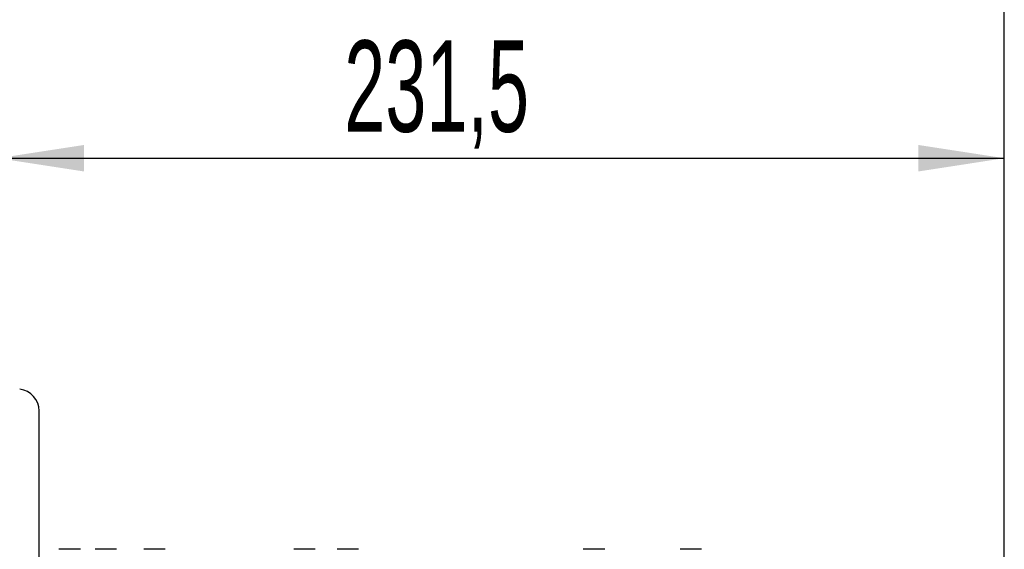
# Model space of a CAD drawing. Header units: millimetres. Extents: x 5 to 418, y 2 to 292.
# Tile 68 of 70: x 220 to 258, y 242 to 262. Entities that reach past the tile are written whole.
import ezdxf

# ---------------------------------------------------------------- set-up
doc = ezdxf.new("R2010")
doc.units = ezdxf.units.MM
doc.layers.add('SLD-0', color=7, linetype='Continuous')
doc.styles.add('SLDTEXTSTYLE1', font='TXT', dxfattribs={"width": 0.605})
doc.dimstyles.new('SLDDIMSTYLE0', dxfattribs={"dimtxt": 3.5, "dimasz": 3.302, "dimexe": 0, "dimexo": 0.0625, "dimgap": 0.875, "dimtad": 1, "dimlfac": 6, "dimrnd": 1e-09, "dimzin": 12, "dimdsep": 46, "dimtxsty": 'SLDTEXTSTYLE1', "dimsah": 1, "dimcen": 0.09, "dimadec": 0, "dimazin": 3, "dimtfac": 1, "dimtofl": 0, "dimtmove": 0, "dimatfit": 3, "dimfxl": 1, "dimfrac": 2, "dimtolj": 1, "dimtzin": 12, "dimarcsym": 0})

# ---------------------------------------------------------------- blocks, each defined once
blk = doc.blocks.new('_D_4')
at = {"layer": 'SLD-0', "color": 7}
for p, q in [((219.024, 247.673), (219.024, 257.523)), ((257.608, 238.881), (257.608, 257.523)), ((219.024, 256.523), (257.608, 256.523))]:
    blk.add_line(p, q, dxfattribs=at)
for points in [[(219.024, 256.523), (222.326, 256.015), (222.326, 257.031)], [(257.608, 256.523), (254.306, 257.031), (254.306, 256.015)]]:
    blk.add_solid(points, dxfattribs=at)
at = {"layer": 'SLD-0', "color": 7, "insert": (232.301, 261.034), "char_height": 3.5, "attachment_point": 1, "style": 'SLDTEXTSTYLE1'}
blk.add_mtext('231,5', dxfattribs=at)
blk = doc.blocks.new('_D_5')
at = {"layer": 'SLD-0', "color": 7}
for p, q in [((208.191, 235.448), (208.191, 270.57)), ((257.608, 238.881), (257.608, 270.57)), ((257.608, 269.57), (208.191, 269.57))]:
    blk.add_line(p, q, dxfattribs=at)
for centre, start, end in [((232.255, 272.256), 153.4349, 206.5651), ((233.544, 272.256), 333.4349, 26.5651)]:
    blk.add_arc(centre, 6.006, start, end, dxfattribs=at)
for points in [[(208.191, 269.57), (211.493, 269.062), (211.493, 270.078)], [(257.608, 269.57), (254.306, 270.078), (254.306, 269.062)]]:
    blk.add_solid(points, dxfattribs=at)
at = {"layer": 'SLD-0', "color": 7, "insert": (226.884, 274.082), "char_height": 3.5, "attachment_point": 1, "style": 'SLDTEXTSTYLE1'}
blk.add_mtext('296,5', dxfattribs=at)

msp = doc.modelspace()

# ---------------------------------------------------------------- linework, layer by layer
at = {"color": 7, "linetype": 'Continuous', "lineweight": 25}
for p, q in [((220.6078, 236.6936), (220.6078, 246.8392)), ((221.559, 241.5392), (221.362, 241.5392)), ((222.187, 241.5392), (221.559, 241.5392)), ((222.8548, 241.5392), (222.7453, 241.5392)), ((223.5703, 241.5392), (222.8548, 241.5392)), ((224.766, 241.5392), (224.612, 241.5392)), ((225.437, 241.5392), (224.766, 241.5392)), ((230.4803, 241.5392), (230.362, 241.5392)), ((231.187, 241.5392), (230.4803, 241.5392)), ((232.2222, 241.5392), (232.0286, 241.5392)), ((232.8536, 241.5392), (232.2222, 241.5392)), ((241.7175, 241.5392), (241.462, 241.5392)), ((242.287, 241.5392), (241.7175, 241.5392)), ((245.4967, 241.5392), (245.1787, 241.5392)), ((246.0036, 241.5392), (245.4967, 241.5392))]:
    msp.add_line(p, q, dxfattribs=at)
msp.add_arc((219.7745, 246.8392), 0.8333, 0, 84.26083, dxfattribs=at)

# ---------------------------------------------------------------- dimensions: what is measured, and where the dimension line sits
at = {"layer": 'SLD-0', "color": 7}
dim = msp.add_linear_dim(base=(208.1911, 269.57), p1=(257.6078, 238.8809), p2=(208.1911, 235.4476), text='(<>)', dimstyle='SLDDIMSTYLE0', dxfattribs=at)
dim.commit()
dim.dimension.update_dxf_attribs({"geometry": '_D_5', "text_midpoint": (232.8995, 269.57), "dimtype": 160})
dim = msp.add_linear_dim(base=(257.6078, 256.5227), p1=(219.0245, 247.6726), p2=(257.6078, 238.8809), dimstyle='SLDDIMSTYLE0', dxfattribs=at)
dim.commit()
dim.dimension.update_dxf_attribs({"geometry": '_D_4', "text_midpoint": (238.3161, 256.5227), "dimtype": 160})

doc.saveas('drawing.dxf')
